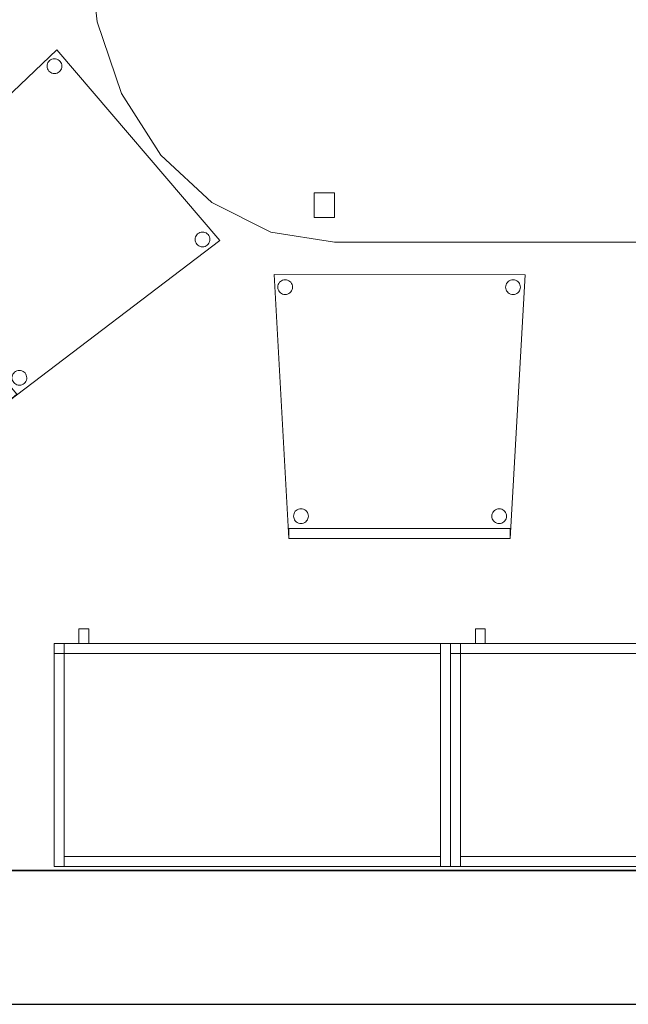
# Model space of a CAD drawing. Header units: metres. Extents: x 397.7 to 427.5, y 12.7 to 28.4.
# Tile 18 of 144: x 407.5 to 408.8, y 12.8 to 14.8. Entities that reach past the tile are written whole.
import ezdxf

# ---------------------------------------------------------------- set-up
doc = ezdxf.new("R2010")
doc.units = ezdxf.units.M
doc.layers.add('01_SUELOS', color=7, linetype='Continuous', lineweight=25, true_color=0x007f00)
for name, color, linetype, lineweight in [('02_MOBILIARIO', 7, 'Continuous', 18), ('A-DETL-____-MBND', 7, 'Continuous', 18), ('A-WALL-____-MCUT', 7, 'Continuous', 25), ('A-WALL-____-OTLN', 7, 'Continuous', 25), ('Mobiliario', 7, 'Continuous', 18)]:
    doc.layers.add(name, color=color, linetype=linetype, lineweight=lineweight)

# ---------------------------------------------------------------- blocks, each defined once
blk = doc.blocks.new('Family - Taula 200X120_P3-156305-06_TEL_P3')
at = {"layer": 'A-DETL-____-MBND', "color": 253, "true_color": 0xaaaaaa}
for p, q in [((0.368, 1.1795), (0.4965, 1.1999)), ((0.4965, 1.1999), (0.368, 1.1795)), ((0.4965, 1.1999), (1.4896, 1.1999)), ((1.4896, 1.1999), (0.4965, 1.1999)), ((1.4896, 1.1999), (1.6181, 1.1795)), ((1.6181, 1.1795), (1.4896, 1.1999)), ((0.2483, 1.1195), (0.368, 1.1795)), ((0.368, 1.1795), (0.2483, 1.1195)), ((1.6181, 1.1795), (1.7378, 1.1195)), ((1.7378, 1.1195), (1.6181, 1.1795)), ((0.4551, 1.0978), (0.4551, 1.1478)), ((0.4551, 1.1478), (0.4965, 1.1478)), ((0.4965, 1.1478), (0.4551, 1.1478)), ((0.4551, 1.1478), (0.4551, 1.0978)), ((0.4965, 1.1478), (0.4965, 1.0978)), ((0.4965, 1.0978), (0.4965, 1.1478)), ((1.4813, 1.0978), (1.4813, 1.1478)), ((1.4813, 1.1478), (1.5227, 1.1478)), ((1.5227, 1.1478), (1.4813, 1.1478)), ((1.4813, 1.1478), (1.4813, 1.0978)), ((1.5227, 1.1478), (1.5227, 1.0978)), ((1.5227, 1.0978), (1.5227, 1.1478)), ((0.1454, 1.0242), (0.2483, 1.1195)), ((0.2483, 1.1195), (0.1454, 1.0242)), ((1.7378, 1.1195), (1.8407, 1.0242)), ((1.8407, 1.0242), (1.7378, 1.1195)), ((0.4965, 1.0978), (0.4551, 1.0978)), ((0.4551, 1.0978), (0.4965, 1.0978)), ((1.5227, 1.0978), (1.4813, 1.0978)), ((1.4813, 1.0978), (1.5227, 1.0978)), ((0.0665, 0.8999), (0.1454, 1.0242)), ((0.1454, 1.0242), (0.0665, 0.8999)), ((1.8407, 1.0242), (1.9196, 0.8999)), ((1.9196, 0.8999), (1.8407, 1.0242)), ((0.0169, 0.7552), (0.0665, 0.8999)), ((0.0665, 0.8999), (0.0169, 0.7552)), ((1.9196, 0.8999), (1.9692, 0.7552)), ((1.9692, 0.7552), (1.9196, 0.8999)), ((0, 0.5999), (0.0169, 0.7552)), ((0.0169, 0.7552), (0, 0.5999)), ((1.9692, 0.7552), (1.9861, 0.5999)), ((1.9861, 0.5999), (1.9692, 0.7552)), ((0.0169, 0.4447), (0, 0.5999)), ((0, 0.5999), (0.0169, 0.4447)), ((1.9861, 0.5999), (1.9692, 0.4447)), ((1.9692, 0.4447), (1.9861, 0.5999)), ((0.0665, 0.3), (0.0169, 0.4447)), ((0.0169, 0.4447), (0.0665, 0.3)), ((1.9692, 0.4447), (1.9196, 0.3)), ((1.9196, 0.3), (1.9692, 0.4447)), ((0.1454, 0.1757), (0.0665, 0.3)), ((0.0665, 0.3), (0.1454, 0.1757)), ((1.9196, 0.3), (1.8407, 0.1757)), ((1.8407, 0.1757), (1.9196, 0.3)), ((0.2483, 0.0804), (0.1454, 0.1757)), ((0.1454, 0.1757), (0.2483, 0.0804)), ((1.8407, 0.1757), (1.7378, 0.0804)), ((1.7378, 0.0804), (1.8407, 0.1757)), ((0.4551, 0.05), (0.4551, 0.1)), ((0.4551, 0.1), (0.4965, 0.1)), ((0.4965, 0.1), (0.4551, 0.1)), ((0.4551, 0.1), (0.4551, 0.05)), ((0.4965, 0.1), (0.4965, 0.05)), ((0.4965, 0.05), (0.4965, 0.1)), ((1.4813, 0.05), (1.4813, 0.1)), ((1.4813, 0.1), (1.5227, 0.1)), ((1.5227, 0.1), (1.4813, 0.1)), ((1.4813, 0.1), (1.4813, 0.05)), ((1.5227, 0.1), (1.5227, 0.05)), ((1.5227, 0.05), (1.5227, 0.1)), ((0.368, 0.0204), (0.2483, 0.0804)), ((0.2483, 0.0804), (0.368, 0.0204)), ((1.7378, 0.0804), (1.6181, 0.0204)), ((1.6181, 0.0204), (1.7378, 0.0804)), ((0.4965, 0.05), (0.4551, 0.05)), ((0.4551, 0.05), (0.4965, 0.05)), ((1.5227, 0.05), (1.4813, 0.05)), ((1.4813, 0.05), (1.5227, 0.05)), ((0.4965, 0), (0.368, 0.0204)), ((0.368, 0.0204), (0.4965, 0)), ((1.6181, 0.0204), (1.4896, 0)), ((1.4896, 0), (1.6181, 0.0204)), ((1.4896, 0), (0.4965, 0)), ((0.4965, 0), (1.4896, 0))]:
    blk.add_line(p, q, dxfattribs=at)
blk = doc.blocks.new('Family - Armai 80x45_P3-156347-06_TEL_P3')
at = {"layer": '02_MOBILIARIO', "color": 253, "true_color": 0xaaaaaa}
for p, q in [((0.05, 0.45), (0.05, 0.48)), ((0.05, 0.48), (0.07, 0.48)), ((0.05, 0.45), (0.05, 0.48)), ((0.07, 0.48), (0.05, 0.48)), ((0.07, 0.48), (0.07, 0.45)), ((0.07, 0.45), (0.07, 0.48)), ((0, 0.45), (0.8, 0.45)), ((0.8, 0.45), (0, 0.45)), ((0, 0), (0, 0.45)), ((0, 0.45), (0, 0)), ((0, 0.45), (0, 0.43)), ((0, 0.45), (0.02, 0.45)), ((0, 0.43), (0, 0.45)), ((0, 0.45), (0.78, 0.45)), ((0.02, 0.45), (0, 0.45)), ((0, 0), (0, 0.45)), ((0.02, 0.45), (0.02, 0.43)), ((0.02, 0.45), (0.02, 0)), ((0.07, 0.45), (0.05, 0.45)), ((0.05, 0.45), (0.07, 0.45)), ((0.78, 0.43), (0.78, 0.45)), ((0.8, 0.45), (0.78, 0.45)), ((0.78, 0), (0.78, 0.45)), ((0.8, 0.45), (0.8, 0)), ((0.8, 0), (0.8, 0.45)), ((0.8, 0.45), (0.8, 0)), ((0.02, 0.43), (0, 0.43)), ((0.78, 0.43), (0, 0.43)), ((0.02, 0), (0.02, 0.02)), ((0.02, 0.02), (0.78, 0.02)), ((0.78, 0), (0.78, 0.02)), ((0.8, 0), (0, 0)), ((0, 0), (0.8, 0)), ((0.02, 0), (0, 0)), ((0.78, 0), (0.02, 0)), ((0.8, 0), (0.78, 0))]:
    blk.add_line(p, q, dxfattribs=at)
at = {"layer": 'Mobiliario', "color": 253, "true_color": 0xaaaaaa}
for p, q in [((0, 0.45), (0, 0.43)), ((0.02, 0.45), (0, 0.45)), ((0.78, 0.45), (0, 0.45)), ((0, 0.45), (0, 0.43)), ((0.02, 0.45), (0, 0.45)), ((0, 0.45), (0, 0)), ((0.02, 0.43), (0.02, 0.45)), ((0.02, 0), (0.02, 0.45)), ((0.78, 0.43), (0.78, 0.45)), ((0.8, 0.45), (0.78, 0.45)), ((0.78, 0.45), (0.78, 0)), ((0.8, 0), (0.8, 0.45)), ((0, 0.43), (0.02, 0.43)), ((0, 0.43), (0.78, 0.43)), ((0.78, 0.02), (0.02, 0.02)), ((0.02, 0.02), (0.02, 0)), ((0.78, 0), (0.78, 0.02)), ((0, 0), (0.02, 0)), ((0.02, 0), (0.78, 0)), ((0.78, 0), (0.8, 0))]:
    blk.add_line(p, q, dxfattribs=at)
blk = doc.blocks.new('Family - Paviment P3-156431-06_TEL_P3')
at = {"layer": '01_SUELOS', "color": 9, "true_color": 0xaad4aa}
for p, q in [((0, 0), (25.4182, 0)), ((25.4182, 0), (0, 0))]:
    blk.add_line(p, q, dxfattribs=at)
blk = doc.blocks.new('Family - Cadira confident_P3-156542-06_TEL_P3')
at = {"layer": 'A-DETL-____-MBND', "color": 253, "true_color": 0xaaaaaa}
for p, q in [((0.0297, 0.0003), (0, 0.5329)), ((0, 0.5329), (0.5065, 0.5326)), ((0.5065, 0.5326), (0, 0.5329)), ((0, 0.5329), (0.0297, 0.0003)), ((0.0093, 0.5152), (0.0108, 0.5174)), ((0.0108, 0.5174), (0.0093, 0.5152)), ((0.0108, 0.5174), (0.0127, 0.5192)), ((0.0127, 0.5192), (0.0108, 0.5174)), ((0.0127, 0.5192), (0.0148, 0.5207)), ((0.0148, 0.5207), (0.0127, 0.5192)), ((0.0148, 0.5207), (0.0172, 0.5218)), ((0.0172, 0.5218), (0.0148, 0.5207)), ((0.0172, 0.5218), (0.0197, 0.5225)), ((0.0197, 0.5225), (0.0172, 0.5218)), ((0.0197, 0.5225), (0.0223, 0.5227)), ((0.0223, 0.5227), (0.0197, 0.5225)), ((0.0223, 0.5227), (0.0249, 0.5225)), ((0.0249, 0.5225), (0.0223, 0.5227)), ((0.0249, 0.5225), (0.0274, 0.5218)), ((0.0274, 0.5218), (0.0249, 0.5225)), ((0.0274, 0.5218), (0.0297, 0.5207)), ((0.0297, 0.5207), (0.0274, 0.5218)), ((0.0297, 0.5207), (0.0319, 0.5192)), ((0.0319, 0.5192), (0.0297, 0.5207)), ((0.0319, 0.5192), (0.0337, 0.5174)), ((0.0337, 0.5174), (0.0319, 0.5192)), ((0.0337, 0.5174), (0.0352, 0.5152)), ((0.0352, 0.5152), (0.0337, 0.5174)), ((0.4693, 0.515), (0.4708, 0.5171)), ((0.4708, 0.5171), (0.4693, 0.515)), ((0.4708, 0.5171), (0.4727, 0.519)), ((0.4727, 0.519), (0.4708, 0.5171)), ((0.4727, 0.519), (0.4748, 0.5204)), ((0.4748, 0.5204), (0.4727, 0.519)), ((0.4748, 0.5204), (0.4772, 0.5215)), ((0.4772, 0.5215), (0.4748, 0.5204)), ((0.5065, 0.5326), (0.4762, 0)), ((0.4762, 0), (0.5065, 0.5326)), ((0.4772, 0.5215), (0.4797, 0.5222)), ((0.4797, 0.5222), (0.4772, 0.5215)), ((0.4797, 0.5222), (0.4823, 0.5224)), ((0.4823, 0.5224), (0.4797, 0.5222)), ((0.4823, 0.5224), (0.4849, 0.5222)), ((0.4849, 0.5222), (0.4823, 0.5224)), ((0.4849, 0.5222), (0.4874, 0.5215)), ((0.4874, 0.5215), (0.4849, 0.5222)), ((0.4874, 0.5215), (0.4897, 0.5204)), ((0.4897, 0.5204), (0.4874, 0.5215)), ((0.4897, 0.5204), (0.4919, 0.519)), ((0.4919, 0.519), (0.4897, 0.5204)), ((0.4919, 0.519), (0.4937, 0.5171)), ((0.4937, 0.5171), (0.4919, 0.519)), ((0.4937, 0.5171), (0.4952, 0.515)), ((0.4952, 0.515), (0.4937, 0.5171)), ((0.0073, 0.5078), (0.0076, 0.5104)), ((0.0076, 0.5104), (0.0073, 0.5078)), ((0.0076, 0.5052), (0.0073, 0.5078)), ((0.0073, 0.5078), (0.0076, 0.5052)), ((0.0076, 0.5104), (0.0082, 0.5129)), ((0.0082, 0.5129), (0.0076, 0.5104)), ((0.0082, 0.5027), (0.0076, 0.5052)), ((0.0076, 0.5052), (0.0082, 0.5027)), ((0.0082, 0.5129), (0.0093, 0.5152)), ((0.0093, 0.5152), (0.0082, 0.5129)), ((0.0093, 0.5003), (0.0082, 0.5027)), ((0.0082, 0.5027), (0.0093, 0.5003)), ((0.0108, 0.4982), (0.0093, 0.5003)), ((0.0093, 0.5003), (0.0108, 0.4982)), ((0.0127, 0.4963), (0.0108, 0.4982)), ((0.0108, 0.4982), (0.0127, 0.4963)), ((0.0337, 0.4982), (0.0319, 0.4963)), ((0.0319, 0.4963), (0.0337, 0.4982)), ((0.0352, 0.5003), (0.0337, 0.4982)), ((0.0337, 0.4982), (0.0352, 0.5003)), ((0.0352, 0.5152), (0.0363, 0.5129)), ((0.0363, 0.5129), (0.0352, 0.5152)), ((0.0363, 0.5027), (0.0352, 0.5003)), ((0.0352, 0.5003), (0.0363, 0.5027)), ((0.0363, 0.5129), (0.037, 0.5104)), ((0.037, 0.5104), (0.0363, 0.5129)), ((0.037, 0.5052), (0.0363, 0.5027)), ((0.0363, 0.5027), (0.037, 0.5052)), ((0.037, 0.5104), (0.0372, 0.5078)), ((0.0372, 0.5078), (0.037, 0.5104)), ((0.0372, 0.5078), (0.037, 0.5052)), ((0.037, 0.5052), (0.0372, 0.5078)), ((0.4673, 0.5075), (0.4676, 0.5101)), ((0.4676, 0.5101), (0.4673, 0.5075)), ((0.4676, 0.5049), (0.4673, 0.5075)), ((0.4673, 0.5075), (0.4676, 0.5049)), ((0.4676, 0.5101), (0.4682, 0.5126)), ((0.4682, 0.5126), (0.4676, 0.5101)), ((0.4682, 0.5024), (0.4676, 0.5049)), ((0.4676, 0.5049), (0.4682, 0.5024)), ((0.4682, 0.5126), (0.4693, 0.515)), ((0.4693, 0.515), (0.4682, 0.5126)), ((0.4693, 0.5), (0.4682, 0.5024)), ((0.4682, 0.5024), (0.4693, 0.5)), ((0.4708, 0.4979), (0.4693, 0.5)), ((0.4693, 0.5), (0.4708, 0.4979)), ((0.4727, 0.4961), (0.4708, 0.4979)), ((0.4708, 0.4979), (0.4727, 0.4961)), ((0.4937, 0.4979), (0.4919, 0.4961)), ((0.4919, 0.4961), (0.4937, 0.4979)), ((0.4952, 0.5), (0.4937, 0.4979)), ((0.4937, 0.4979), (0.4952, 0.5)), ((0.4952, 0.515), (0.4963, 0.5126)), ((0.4963, 0.5126), (0.4952, 0.515)), ((0.4963, 0.5024), (0.4952, 0.5)), ((0.4952, 0.5), (0.4963, 0.5024)), ((0.4963, 0.5126), (0.497, 0.5101)), ((0.497, 0.5101), (0.4963, 0.5126)), ((0.497, 0.5049), (0.4963, 0.5024)), ((0.4963, 0.5024), (0.497, 0.5049)), ((0.497, 0.5101), (0.4972, 0.5075)), ((0.4972, 0.5075), (0.497, 0.5101)), ((0.4972, 0.5075), (0.497, 0.5049)), ((0.497, 0.5049), (0.4972, 0.5075)), ((0.0148, 0.4948), (0.0127, 0.4963)), ((0.0127, 0.4963), (0.0148, 0.4948)), ((0.0172, 0.4937), (0.0148, 0.4948)), ((0.0148, 0.4948), (0.0172, 0.4937)), ((0.0197, 0.4931), (0.0172, 0.4937)), ((0.0172, 0.4937), (0.0197, 0.4931)), ((0.0223, 0.4928), (0.0197, 0.4931)), ((0.0197, 0.4931), (0.0223, 0.4928)), ((0.0249, 0.4931), (0.0223, 0.4928)), ((0.0223, 0.4928), (0.0249, 0.4931)), ((0.0274, 0.4937), (0.0249, 0.4931)), ((0.0249, 0.4931), (0.0274, 0.4937)), ((0.0297, 0.4948), (0.0274, 0.4937)), ((0.0274, 0.4937), (0.0297, 0.4948)), ((0.0319, 0.4963), (0.0297, 0.4948)), ((0.0297, 0.4948), (0.0319, 0.4963)), ((0.4748, 0.4946), (0.4727, 0.4961)), ((0.4727, 0.4961), (0.4748, 0.4946)), ((0.4772, 0.4935), (0.4748, 0.4946)), ((0.4748, 0.4946), (0.4772, 0.4935)), ((0.4797, 0.4928), (0.4772, 0.4935)), ((0.4772, 0.4935), (0.4797, 0.4928)), ((0.4823, 0.4926), (0.4797, 0.4928)), ((0.4797, 0.4928), (0.4823, 0.4926)), ((0.4849, 0.4928), (0.4823, 0.4926)), ((0.4823, 0.4926), (0.4849, 0.4928)), ((0.4874, 0.4935), (0.4849, 0.4928)), ((0.4849, 0.4928), (0.4874, 0.4935)), ((0.4897, 0.4946), (0.4874, 0.4935)), ((0.4874, 0.4935), (0.4897, 0.4946)), ((0.4919, 0.4961), (0.4897, 0.4946)), ((0.4897, 0.4946), (0.4919, 0.4961)), ((0.0493, 0.0594), (0.0518, 0.0601)), ((0.0518, 0.0601), (0.0493, 0.0594)), ((0.0518, 0.0601), (0.0544, 0.0603)), ((0.0544, 0.0603), (0.0518, 0.0601)), ((0.0544, 0.0603), (0.057, 0.0601)), ((0.057, 0.0601), (0.0544, 0.0603)), ((0.057, 0.0601), (0.0595, 0.0594)), ((0.0595, 0.0594), (0.057, 0.0601)), ((0.4493, 0.0592), (0.4518, 0.0598)), ((0.4518, 0.0598), (0.4493, 0.0592)), ((0.4518, 0.0598), (0.4544, 0.0601)), ((0.4544, 0.0601), (0.4518, 0.0598)), ((0.4544, 0.0601), (0.457, 0.0598)), ((0.457, 0.0598), (0.4544, 0.0601)), ((0.457, 0.0598), (0.4595, 0.0592)), ((0.4595, 0.0592), (0.457, 0.0598)), ((0.0394, 0.0454), (0.0397, 0.0479)), ((0.0397, 0.0479), (0.0394, 0.0454)), ((0.0397, 0.0428), (0.0394, 0.0454)), ((0.0394, 0.0454), (0.0397, 0.0428)), ((0.0397, 0.0479), (0.0403, 0.0505)), ((0.0403, 0.0505), (0.0397, 0.0479)), ((0.0403, 0.0402), (0.0397, 0.0428)), ((0.0397, 0.0428), (0.0403, 0.0402)), ((0.0403, 0.0505), (0.0414, 0.0528)), ((0.0414, 0.0528), (0.0403, 0.0505)), ((0.0414, 0.0379), (0.0403, 0.0402)), ((0.0403, 0.0402), (0.0414, 0.0379)), ((0.0414, 0.0528), (0.0429, 0.055)), ((0.0429, 0.055), (0.0414, 0.0528)), ((0.0429, 0.055), (0.0448, 0.0568)), ((0.0448, 0.0568), (0.0429, 0.055)), ((0.0448, 0.0568), (0.0469, 0.0583)), ((0.0469, 0.0583), (0.0448, 0.0568)), ((0.0469, 0.0583), (0.0493, 0.0594)), ((0.0493, 0.0594), (0.0469, 0.0583)), ((0.0595, 0.0594), (0.0618, 0.0583)), ((0.0618, 0.0583), (0.0595, 0.0594)), ((0.0618, 0.0583), (0.064, 0.0568)), ((0.064, 0.0568), (0.0618, 0.0583)), ((0.064, 0.0568), (0.0658, 0.055)), ((0.0658, 0.055), (0.064, 0.0568)), ((0.0658, 0.055), (0.0673, 0.0528)), ((0.0673, 0.0528), (0.0658, 0.055)), ((0.0673, 0.0528), (0.0684, 0.0505)), ((0.0684, 0.0505), (0.0673, 0.0528)), ((0.0684, 0.0402), (0.0673, 0.0379)), ((0.0673, 0.0379), (0.0684, 0.0402)), ((0.0684, 0.0505), (0.0691, 0.0479)), ((0.0691, 0.0479), (0.0684, 0.0505)), ((0.0691, 0.0428), (0.0684, 0.0402)), ((0.0684, 0.0402), (0.0691, 0.0428)), ((0.0691, 0.0479), (0.0693, 0.0454)), ((0.0693, 0.0454), (0.0691, 0.0479)), ((0.0693, 0.0454), (0.0691, 0.0428)), ((0.0691, 0.0428), (0.0693, 0.0454)), ((0.4394, 0.0451), (0.4397, 0.0477)), ((0.4397, 0.0477), (0.4394, 0.0451)), ((0.4397, 0.0425), (0.4394, 0.0451)), ((0.4394, 0.0451), (0.4397, 0.0425)), ((0.4397, 0.0477), (0.4403, 0.0502)), ((0.4403, 0.0502), (0.4397, 0.0477)), ((0.4403, 0.04), (0.4397, 0.0425)), ((0.4397, 0.0425), (0.4403, 0.04)), ((0.4403, 0.0502), (0.4414, 0.0526)), ((0.4414, 0.0526), (0.4403, 0.0502)), ((0.4414, 0.0376), (0.4403, 0.04)), ((0.4403, 0.04), (0.4414, 0.0376)), ((0.4414, 0.0526), (0.4429, 0.0547)), ((0.4429, 0.0547), (0.4414, 0.0526)), ((0.4429, 0.0547), (0.4448, 0.0566)), ((0.4448, 0.0566), (0.4429, 0.0547)), ((0.4448, 0.0566), (0.4469, 0.0581)), ((0.4469, 0.0581), (0.4448, 0.0566)), ((0.4469, 0.0581), (0.4493, 0.0592)), ((0.4493, 0.0592), (0.4469, 0.0581)), ((0.4595, 0.0592), (0.4618, 0.0581)), ((0.4618, 0.0581), (0.4595, 0.0592)), ((0.4618, 0.0581), (0.464, 0.0566)), ((0.464, 0.0566), (0.4618, 0.0581)), ((0.464, 0.0566), (0.4658, 0.0547)), ((0.4658, 0.0547), (0.464, 0.0566)), ((0.4658, 0.0547), (0.4673, 0.0526)), ((0.4673, 0.0526), (0.4658, 0.0547)), ((0.4673, 0.0526), (0.4684, 0.0502)), ((0.4684, 0.0502), (0.4673, 0.0526)), ((0.4684, 0.04), (0.4673, 0.0376)), ((0.4673, 0.0376), (0.4684, 0.04)), ((0.4684, 0.0502), (0.4691, 0.0477)), ((0.4691, 0.0477), (0.4684, 0.0502)), ((0.4691, 0.0425), (0.4684, 0.04)), ((0.4684, 0.04), (0.4691, 0.0425)), ((0.4691, 0.0477), (0.4693, 0.0451)), ((0.4693, 0.0451), (0.4691, 0.0477)), ((0.4693, 0.0451), (0.4691, 0.0425)), ((0.4691, 0.0425), (0.4693, 0.0451)), ((0.0297, 0.0003), (0.0297, 0.0203)), ((0.0297, 0.0203), (0.4762, 0.02)), ((0.4762, 0.02), (0.0297, 0.0203)), ((0.0297, 0.0203), (0.0297, 0.0003)), ((0.0429, 0.0357), (0.0414, 0.0379)), ((0.0414, 0.0379), (0.0429, 0.0357)), ((0.0448, 0.0339), (0.0429, 0.0357)), ((0.0429, 0.0357), (0.0448, 0.0339)), ((0.0469, 0.0324), (0.0448, 0.0339)), ((0.0448, 0.0339), (0.0469, 0.0324)), ((0.0493, 0.0313), (0.0469, 0.0324)), ((0.0469, 0.0324), (0.0493, 0.0313)), ((0.0518, 0.0306), (0.0493, 0.0313)), ((0.0493, 0.0313), (0.0518, 0.0306)), ((0.0544, 0.0304), (0.0518, 0.0306)), ((0.0518, 0.0306), (0.0544, 0.0304)), ((0.057, 0.0306), (0.0544, 0.0304)), ((0.0544, 0.0304), (0.057, 0.0306)), ((0.0595, 0.0313), (0.057, 0.0306)), ((0.057, 0.0306), (0.0595, 0.0313)), ((0.0618, 0.0324), (0.0595, 0.0313)), ((0.0595, 0.0313), (0.0618, 0.0324)), ((0.064, 0.0339), (0.0618, 0.0324)), ((0.0618, 0.0324), (0.064, 0.0339)), ((0.0658, 0.0357), (0.064, 0.0339)), ((0.064, 0.0339), (0.0658, 0.0357)), ((0.0673, 0.0379), (0.0658, 0.0357)), ((0.0658, 0.0357), (0.0673, 0.0379)), ((0.4429, 0.0355), (0.4414, 0.0376)), ((0.4414, 0.0376), (0.4429, 0.0355)), ((0.4448, 0.0337), (0.4429, 0.0355)), ((0.4429, 0.0355), (0.4448, 0.0337)), ((0.4469, 0.0322), (0.4448, 0.0337)), ((0.4448, 0.0337), (0.4469, 0.0322)), ((0.4493, 0.0311), (0.4469, 0.0322)), ((0.4469, 0.0322), (0.4493, 0.0311)), ((0.4518, 0.0304), (0.4493, 0.0311)), ((0.4493, 0.0311), (0.4518, 0.0304)), ((0.4544, 0.0302), (0.4518, 0.0304)), ((0.4518, 0.0304), (0.4544, 0.0302)), ((0.457, 0.0304), (0.4544, 0.0302)), ((0.4544, 0.0302), (0.457, 0.0304)), ((0.4595, 0.0311), (0.457, 0.0304)), ((0.457, 0.0304), (0.4595, 0.0311)), ((0.4618, 0.0322), (0.4595, 0.0311)), ((0.4595, 0.0311), (0.4618, 0.0322)), ((0.464, 0.0337), (0.4618, 0.0322)), ((0.4618, 0.0322), (0.464, 0.0337)), ((0.4658, 0.0355), (0.464, 0.0337)), ((0.464, 0.0337), (0.4658, 0.0355)), ((0.4673, 0.0376), (0.4658, 0.0355)), ((0.4658, 0.0355), (0.4673, 0.0376)), ((0.4762, 0.02), (0.4762, 0)), ((0.4762, 0), (0.4762, 0.02)), ((0.4762, 0), (0.0297, 0.0003)), ((0.0297, 0.0003), (0.4762, 0)), ((0.4762, 0), (0.0297, 0.0003)), ((0.0297, 0.0003), (0.4762, 0))]:
    blk.add_line(p, q, dxfattribs=at)
blk = doc.blocks.new('Family - Mur P3-156572-06_TEL_P3')
at = {"layer": 'A-WALL-____-MCUT', "color": 253, "true_color": 0xaaaaaa}
for p, q in [((25.4717, 0.27), (0.0535, 0.27)), ((0, 0), (25.4157, 0))]:
    blk.add_line(p, q, dxfattribs=at)
at = {"layer": 'A-WALL-____-OTLN', "color": 253, "true_color": 0xaaaaaa}
for p, q in [((25.4717, 0.27), (0.0535, 0.27)), ((0, 0), (25.4157, 0))]:
    blk.add_line(p, q, dxfattribs=at)
at = {"layer": 'A-WALL-____-OTLN', "color": 253, "lineweight": 18, "true_color": 0xaaaaaa}
blk.add_line((0, 0), (25.4157, 0), dxfattribs=at)
blk = doc.blocks.new('Family - Cadira confident_P3-156726-06_TEL_P3')
at = {"layer": 'A-DETL-____-MBND', "color": 253, "true_color": 0xaaaaaa}
for p, q in [((0, 0.3395), (0.3854, 0.7083)), ((0.3854, 0.7083), (0, 0.3395)), ((0.3854, 0.7083), (0.7145, 0.3232)), ((0.7145, 0.3232), (0.3854, 0.7083)), ((0.3659, 0.6749), (0.3661, 0.6775)), ((0.3661, 0.6775), (0.3659, 0.6749)), ((0.3661, 0.6775), (0.3667, 0.68)), ((0.3667, 0.68), (0.3661, 0.6775)), ((0.3667, 0.68), (0.3678, 0.6824)), ((0.3678, 0.6824), (0.3667, 0.68)), ((0.3678, 0.6824), (0.3693, 0.6845)), ((0.3693, 0.6845), (0.3678, 0.6824)), ((0.3693, 0.6845), (0.3711, 0.6864)), ((0.3711, 0.6864), (0.3693, 0.6845)), ((0.3711, 0.6864), (0.3732, 0.6879)), ((0.3732, 0.6879), (0.3711, 0.6864)), ((0.3732, 0.6879), (0.3756, 0.689)), ((0.3756, 0.689), (0.3732, 0.6879)), ((0.3756, 0.689), (0.3781, 0.6897)), ((0.3781, 0.6897), (0.3756, 0.689)), ((0.3781, 0.6897), (0.3807, 0.69)), ((0.3807, 0.69), (0.3781, 0.6897)), ((0.3807, 0.69), (0.3833, 0.6898)), ((0.3833, 0.6898), (0.3807, 0.69)), ((0.3833, 0.6898), (0.3858, 0.6891)), ((0.3858, 0.6891), (0.3833, 0.6898)), ((0.3858, 0.6891), (0.3882, 0.688)), ((0.3882, 0.688), (0.3858, 0.6891)), ((0.3882, 0.688), (0.3903, 0.6866)), ((0.3903, 0.6866), (0.3882, 0.688)), ((0.3903, 0.6866), (0.3922, 0.6847)), ((0.3922, 0.6847), (0.3903, 0.6866)), ((0.3922, 0.6847), (0.3937, 0.6826)), ((0.3937, 0.6826), (0.3922, 0.6847)), ((0.3937, 0.6826), (0.3948, 0.6803)), ((0.3948, 0.6803), (0.3937, 0.6826)), ((0.3948, 0.6803), (0.3955, 0.6778)), ((0.3955, 0.6778), (0.3948, 0.6803)), ((0.3955, 0.6778), (0.3958, 0.6752)), ((0.3958, 0.6752), (0.3955, 0.6778)), ((0.3661, 0.6723), (0.3659, 0.6749)), ((0.3659, 0.6749), (0.3661, 0.6723)), ((0.3668, 0.6698), (0.3661, 0.6723)), ((0.3661, 0.6723), (0.3668, 0.6698)), ((0.368, 0.6674), (0.3668, 0.6698)), ((0.3668, 0.6698), (0.368, 0.6674)), ((0.3695, 0.6653), (0.368, 0.6674)), ((0.368, 0.6674), (0.3695, 0.6653)), ((0.3713, 0.6635), (0.3695, 0.6653)), ((0.3695, 0.6653), (0.3713, 0.6635)), ((0.3735, 0.662), (0.3713, 0.6635)), ((0.3713, 0.6635), (0.3735, 0.662)), ((0.3759, 0.6609), (0.3735, 0.662)), ((0.3735, 0.662), (0.3759, 0.6609)), ((0.3784, 0.6603), (0.3759, 0.6609)), ((0.3759, 0.6609), (0.3784, 0.6603)), ((0.381, 0.6601), (0.3784, 0.6603)), ((0.3784, 0.6603), (0.381, 0.6601)), ((0.3836, 0.6603), (0.381, 0.6601)), ((0.381, 0.6601), (0.3836, 0.6603)), ((0.3861, 0.661), (0.3836, 0.6603)), ((0.3836, 0.6603), (0.3861, 0.661)), ((0.3884, 0.6622), (0.3861, 0.661)), ((0.3861, 0.661), (0.3884, 0.6622)), ((0.3905, 0.6637), (0.3884, 0.6622)), ((0.3884, 0.6622), (0.3905, 0.6637)), ((0.3924, 0.6655), (0.3905, 0.6637)), ((0.3905, 0.6637), (0.3924, 0.6655)), ((0.3938, 0.6677), (0.3924, 0.6655)), ((0.3924, 0.6655), (0.3938, 0.6677)), ((0.3949, 0.67), (0.3938, 0.6677)), ((0.3938, 0.6677), (0.3949, 0.67)), ((0.3956, 0.6726), (0.3949, 0.67)), ((0.3949, 0.67), (0.3956, 0.6726)), ((0.3958, 0.6752), (0.3956, 0.6726)), ((0.3956, 0.6726), (0.3958, 0.6752)), ((0.0373, 0.3574), (0.0388, 0.3595)), ((0.0388, 0.3595), (0.0373, 0.3574)), ((0.0388, 0.3595), (0.0406, 0.3614)), ((0.0406, 0.3614), (0.0388, 0.3595)), ((0.0406, 0.3614), (0.0427, 0.3629)), ((0.0427, 0.3629), (0.0406, 0.3614)), ((0.0427, 0.3629), (0.0451, 0.364)), ((0.0451, 0.364), (0.0427, 0.3629)), ((0.0451, 0.364), (0.0476, 0.3647)), ((0.0476, 0.3647), (0.0451, 0.364)), ((0.0476, 0.3647), (0.0502, 0.365)), ((0.0502, 0.365), (0.0476, 0.3647)), ((0.0502, 0.365), (0.0528, 0.3648)), ((0.0528, 0.3648), (0.0502, 0.365)), ((0.0528, 0.3648), (0.0553, 0.3641)), ((0.0553, 0.3641), (0.0528, 0.3648)), ((0.0553, 0.3641), (0.0576, 0.363)), ((0.0576, 0.363), (0.0553, 0.3641)), ((0.0576, 0.363), (0.0598, 0.3616)), ((0.0598, 0.3616), (0.0576, 0.363)), ((0.0598, 0.3616), (0.0617, 0.3597)), ((0.0617, 0.3597), (0.0598, 0.3616)), ((0.0617, 0.3597), (0.0632, 0.3576)), ((0.0632, 0.3576), (0.0617, 0.3597)), ((0, 0.3395), (0.0152, 0.3525)), ((0.0152, 0.3525), (0, 0.3395)), ((0.2901, 0), (0, 0.3395)), ((0, 0.3395), (0.2901, 0)), ((0.2901, 0), (0, 0.3395)), ((0, 0.3395), (0.2901, 0)), ((0.0152, 0.3525), (0.3053, 0.013)), ((0.3053, 0.013), (0.0152, 0.3525)), ((0.0354, 0.3499), (0.0356, 0.3525)), ((0.0356, 0.3525), (0.0354, 0.3499)), ((0.0356, 0.3473), (0.0354, 0.3499)), ((0.0354, 0.3499), (0.0356, 0.3473)), ((0.0356, 0.3525), (0.0362, 0.355)), ((0.0362, 0.355), (0.0356, 0.3525)), ((0.0363, 0.3448), (0.0356, 0.3473)), ((0.0356, 0.3473), (0.0363, 0.3448)), ((0.0362, 0.355), (0.0373, 0.3574)), ((0.0373, 0.3574), (0.0362, 0.355)), ((0.0374, 0.3424), (0.0363, 0.3448)), ((0.0363, 0.3448), (0.0374, 0.3424)), ((0.039, 0.3403), (0.0374, 0.3424)), ((0.0374, 0.3424), (0.039, 0.3403)), ((0.0408, 0.3385), (0.039, 0.3403)), ((0.039, 0.3403), (0.0408, 0.3385)), ((0.043, 0.337), (0.0408, 0.3385)), ((0.0408, 0.3385), (0.043, 0.337)), ((0.06, 0.3387), (0.0579, 0.3372)), ((0.0579, 0.3372), (0.06, 0.3387)), ((0.0618, 0.3405), (0.06, 0.3387)), ((0.06, 0.3387), (0.0618, 0.3405)), ((0.0633, 0.3427), (0.0618, 0.3405)), ((0.0618, 0.3405), (0.0633, 0.3427)), ((0.0632, 0.3576), (0.0643, 0.3553)), ((0.0643, 0.3553), (0.0632, 0.3576)), ((0.0644, 0.3451), (0.0633, 0.3427)), ((0.0633, 0.3427), (0.0644, 0.3451)), ((0.0643, 0.3553), (0.065, 0.3528)), ((0.065, 0.3528), (0.0643, 0.3553)), ((0.065, 0.3476), (0.0644, 0.3451)), ((0.0644, 0.3451), (0.065, 0.3476)), ((0.065, 0.3528), (0.0652, 0.3502)), ((0.0652, 0.3502), (0.065, 0.3528)), ((0.0652, 0.3502), (0.065, 0.3476)), ((0.065, 0.3476), (0.0652, 0.3502)), ((0.6699, 0.3366), (0.6721, 0.3382)), ((0.6721, 0.3382), (0.6699, 0.3366)), ((0.6721, 0.3382), (0.6744, 0.3393)), ((0.6744, 0.3393), (0.6721, 0.3382)), ((0.6744, 0.3393), (0.6769, 0.34)), ((0.6769, 0.34), (0.6744, 0.3393)), ((0.6769, 0.34), (0.6795, 0.3402)), ((0.6795, 0.3402), (0.6769, 0.34)), ((0.6795, 0.3402), (0.6821, 0.34)), ((0.6821, 0.34), (0.6795, 0.3402)), ((0.6821, 0.34), (0.6846, 0.3394)), ((0.6846, 0.3394), (0.6821, 0.34)), ((0.6846, 0.3394), (0.687, 0.3383)), ((0.687, 0.3383), (0.6846, 0.3394)), ((0.687, 0.3383), (0.6891, 0.3368)), ((0.6891, 0.3368), (0.687, 0.3383)), ((0.0453, 0.3359), (0.043, 0.337)), ((0.043, 0.337), (0.0453, 0.3359)), ((0.0479, 0.3353), (0.0453, 0.3359)), ((0.0453, 0.3359), (0.0479, 0.3353)), ((0.0504, 0.3351), (0.0479, 0.3353)), ((0.0479, 0.3353), (0.0504, 0.3351)), ((0.053, 0.3353), (0.0504, 0.3351)), ((0.0504, 0.3351), (0.053, 0.3353)), ((0.0555, 0.336), (0.053, 0.3353)), ((0.053, 0.3353), (0.0555, 0.336)), ((0.0579, 0.3372), (0.0555, 0.336)), ((0.0555, 0.336), (0.0579, 0.3372)), ((0.7145, 0.3232), (0.2901, 0)), ((0.2901, 0), (0.7145, 0.3232)), ((0.6647, 0.3252), (0.6649, 0.3278)), ((0.6649, 0.3278), (0.6647, 0.3252)), ((0.665, 0.3226), (0.6647, 0.3252)), ((0.6647, 0.3252), (0.665, 0.3226)), ((0.6649, 0.3278), (0.6656, 0.3303)), ((0.6656, 0.3303), (0.6649, 0.3278)), ((0.6657, 0.3201), (0.665, 0.3226)), ((0.665, 0.3226), (0.6657, 0.3201)), ((0.6656, 0.3303), (0.6666, 0.3326)), ((0.6666, 0.3326), (0.6656, 0.3303)), ((0.6668, 0.3177), (0.6657, 0.3201)), ((0.6657, 0.3201), (0.6668, 0.3177)), ((0.6666, 0.3326), (0.6681, 0.3348)), ((0.6681, 0.3348), (0.6666, 0.3326)), ((0.6681, 0.3348), (0.6699, 0.3366)), ((0.6699, 0.3366), (0.6681, 0.3348)), ((0.6891, 0.3368), (0.691, 0.335)), ((0.691, 0.335), (0.6891, 0.3368)), ((0.691, 0.335), (0.6925, 0.3329)), ((0.6925, 0.3329), (0.691, 0.335)), ((0.6925, 0.3329), (0.6936, 0.3305)), ((0.6936, 0.3305), (0.6925, 0.3329)), ((0.6937, 0.3203), (0.6927, 0.318)), ((0.6927, 0.318), (0.6937, 0.3203)), ((0.6936, 0.3305), (0.6943, 0.328)), ((0.6943, 0.328), (0.6936, 0.3305)), ((0.6944, 0.3228), (0.6937, 0.3203)), ((0.6937, 0.3203), (0.6944, 0.3228)), ((0.6943, 0.328), (0.6946, 0.3254)), ((0.6946, 0.3254), (0.6943, 0.328)), ((0.6946, 0.3254), (0.6944, 0.3228)), ((0.6944, 0.3228), (0.6946, 0.3254)), ((0.6683, 0.3156), (0.6668, 0.3177)), ((0.6668, 0.3177), (0.6683, 0.3156)), ((0.6702, 0.3138), (0.6683, 0.3156)), ((0.6683, 0.3156), (0.6702, 0.3138)), ((0.6723, 0.3123), (0.6702, 0.3138)), ((0.6702, 0.3138), (0.6723, 0.3123)), ((0.6747, 0.3112), (0.6723, 0.3123)), ((0.6723, 0.3123), (0.6747, 0.3112)), ((0.6772, 0.3106), (0.6747, 0.3112)), ((0.6747, 0.3112), (0.6772, 0.3106)), ((0.6798, 0.3104), (0.6772, 0.3106)), ((0.6772, 0.3106), (0.6798, 0.3104)), ((0.6824, 0.3106), (0.6798, 0.3104)), ((0.6798, 0.3104), (0.6824, 0.3106)), ((0.6849, 0.3113), (0.6824, 0.3106)), ((0.6824, 0.3106), (0.6849, 0.3113)), ((0.6872, 0.3124), (0.6849, 0.3113)), ((0.6849, 0.3113), (0.6872, 0.3124)), ((0.6894, 0.3139), (0.6872, 0.3124)), ((0.6872, 0.3124), (0.6894, 0.3139)), ((0.6912, 0.3158), (0.6894, 0.3139)), ((0.6894, 0.3139), (0.6912, 0.3158)), ((0.6927, 0.318), (0.6912, 0.3158)), ((0.6912, 0.3158), (0.6927, 0.318)), ((0.3026, 0.0588), (0.3049, 0.0599)), ((0.3049, 0.0599), (0.3026, 0.0588)), ((0.3049, 0.0599), (0.3074, 0.0606)), ((0.3074, 0.0606), (0.3049, 0.0599)), ((0.3074, 0.0606), (0.31, 0.0609)), ((0.31, 0.0609), (0.3074, 0.0606)), ((0.31, 0.0609), (0.3126, 0.0607)), ((0.3126, 0.0607), (0.31, 0.0609)), ((0.3126, 0.0607), (0.3151, 0.06)), ((0.3151, 0.06), (0.3126, 0.0607)), ((0.3151, 0.06), (0.3175, 0.0589)), ((0.3175, 0.0589), (0.3151, 0.06)), ((0.2952, 0.0458), (0.2954, 0.0484)), ((0.2954, 0.0484), (0.2952, 0.0458)), ((0.2955, 0.0432), (0.2952, 0.0458)), ((0.2952, 0.0458), (0.2955, 0.0432)), ((0.2954, 0.0484), (0.2961, 0.0509)), ((0.2961, 0.0509), (0.2954, 0.0484)), ((0.2962, 0.0407), (0.2955, 0.0432)), ((0.2955, 0.0432), (0.2962, 0.0407)), ((0.2961, 0.0509), (0.2971, 0.0533)), ((0.2971, 0.0533), (0.2961, 0.0509)), ((0.2973, 0.0383), (0.2962, 0.0407)), ((0.2962, 0.0407), (0.2973, 0.0383)), ((0.2971, 0.0533), (0.2986, 0.0554)), ((0.2986, 0.0554), (0.2971, 0.0533)), ((0.2986, 0.0554), (0.3004, 0.0573)), ((0.3004, 0.0573), (0.2986, 0.0554)), ((0.3004, 0.0573), (0.3026, 0.0588)), ((0.3026, 0.0588), (0.3004, 0.0573)), ((0.3175, 0.0589), (0.3196, 0.0575)), ((0.3196, 0.0575), (0.3175, 0.0589)), ((0.3196, 0.0575), (0.3215, 0.0556)), ((0.3215, 0.0556), (0.3196, 0.0575)), ((0.3215, 0.0556), (0.323, 0.0535)), ((0.323, 0.0535), (0.3215, 0.0556)), ((0.323, 0.0535), (0.3241, 0.0512)), ((0.3241, 0.0512), (0.323, 0.0535)), ((0.3242, 0.0409), (0.3232, 0.0386)), ((0.3232, 0.0386), (0.3242, 0.0409)), ((0.3241, 0.0512), (0.3248, 0.0487)), ((0.3248, 0.0487), (0.3241, 0.0512)), ((0.3249, 0.0435), (0.3242, 0.0409)), ((0.3242, 0.0409), (0.3249, 0.0435)), ((0.3248, 0.0487), (0.3251, 0.0461)), ((0.3251, 0.0461), (0.3248, 0.0487)), ((0.3251, 0.0461), (0.3249, 0.0435)), ((0.3249, 0.0435), (0.3251, 0.0461)), ((0.2988, 0.0362), (0.2973, 0.0383)), ((0.2973, 0.0383), (0.2988, 0.0362)), ((0.3007, 0.0344), (0.2988, 0.0362)), ((0.2988, 0.0362), (0.3007, 0.0344)), ((0.3028, 0.0329), (0.3007, 0.0344)), ((0.3007, 0.0344), (0.3028, 0.0329)), ((0.3052, 0.0318), (0.3028, 0.0329)), ((0.3028, 0.0329), (0.3052, 0.0318)), ((0.3077, 0.0312), (0.3052, 0.0318)), ((0.3052, 0.0318), (0.3077, 0.0312)), ((0.3103, 0.031), (0.3077, 0.0312)), ((0.3077, 0.0312), (0.3103, 0.031)), ((0.3129, 0.0312), (0.3103, 0.031)), ((0.3103, 0.031), (0.3129, 0.0312)), ((0.3154, 0.0319), (0.3129, 0.0312)), ((0.3129, 0.0312), (0.3154, 0.0319)), ((0.3177, 0.0331), (0.3154, 0.0319)), ((0.3154, 0.0319), (0.3177, 0.0331)), ((0.3199, 0.0346), (0.3177, 0.0331)), ((0.3177, 0.0331), (0.3199, 0.0346)), ((0.3217, 0.0364), (0.3199, 0.0346)), ((0.3199, 0.0346), (0.3217, 0.0364)), ((0.3232, 0.0386), (0.3217, 0.0364)), ((0.3217, 0.0364), (0.3232, 0.0386)), ((0.3053, 0.013), (0.2901, 0)), ((0.2901, 0), (0.3053, 0.013))]:
    blk.add_line(p, q, dxfattribs=at)
blk = doc.blocks.new('Family - Armai 80x45_P3-156766-06_TEL_P3')
at = {"layer": '02_MOBILIARIO', "color": 253, "true_color": 0xaaaaaa}
for p, q in [((0.05, 0.45), (0.05, 0.48)), ((0.05, 0.48), (0.07, 0.48)), ((0.05, 0.45), (0.05, 0.48)), ((0.07, 0.48), (0.05, 0.48)), ((0.07, 0.48), (0.07, 0.45)), ((0.07, 0.45), (0.07, 0.48)), ((0, 0.45), (0.8, 0.45)), ((0.8, 0.45), (0, 0.45)), ((0, 0), (0, 0.45)), ((0, 0.45), (0, 0)), ((0, 0.45), (0, 0.43)), ((0, 0.45), (0.02, 0.45)), ((0, 0.43), (0, 0.45)), ((0, 0.45), (0.78, 0.45)), ((0.02, 0.45), (0, 0.45)), ((0, 0), (0, 0.45)), ((0.02, 0.45), (0.02, 0.43)), ((0.02, 0.45), (0.02, 0)), ((0.07, 0.45), (0.05, 0.45)), ((0.05, 0.45), (0.07, 0.45)), ((0.78, 0.43), (0.78, 0.45)), ((0.8, 0.45), (0.78, 0.45)), ((0.78, 0), (0.78, 0.45)), ((0.8, 0.45), (0.8, 0)), ((0.8, 0), (0.8, 0.45)), ((0.8, 0.45), (0.8, 0)), ((0.02, 0.43), (0, 0.43)), ((0.78, 0.43), (0, 0.43)), ((0.02, 0), (0.02, 0.02)), ((0.02, 0.02), (0.78, 0.02)), ((0.78, 0), (0.78, 0.02)), ((0.8, 0), (0, 0)), ((0, 0), (0.8, 0)), ((0.02, 0), (0, 0)), ((0.78, 0), (0.02, 0)), ((0.8, 0), (0.78, 0))]:
    blk.add_line(p, q, dxfattribs=at)
at = {"layer": 'Mobiliario', "color": 253, "true_color": 0xaaaaaa}
for p, q in [((0, 0.45), (0, 0.43)), ((0.02, 0.45), (0, 0.45)), ((0.78, 0.45), (0, 0.45)), ((0, 0.45), (0, 0.43)), ((0.02, 0.45), (0, 0.45)), ((0, 0.45), (0, 0)), ((0.02, 0.43), (0.02, 0.45)), ((0.02, 0), (0.02, 0.45)), ((0.78, 0.43), (0.78, 0.45)), ((0.8, 0.45), (0.78, 0.45)), ((0.78, 0.45), (0.78, 0)), ((0.8, 0), (0.8, 0.45)), ((0, 0.43), (0.02, 0.43)), ((0, 0.43), (0.78, 0.43)), ((0.78, 0.02), (0.02, 0.02)), ((0.02, 0.02), (0.02, 0)), ((0.78, 0), (0.78, 0.02)), ((0, 0), (0.02, 0)), ((0.02, 0), (0.78, 0)), ((0.78, 0), (0.8, 0))]:
    blk.add_line(p, q, dxfattribs=at)
blk = doc.blocks.new('LONDR55-XX_ZZ-ARQ-CAA-M3D-Londres55_ifc-1-06_TEL_P3')
at = {"layer": '01_SUELOS', "color": 253, "lineweight": 18, "true_color": 0xaaaaaa}
blk.add_blockref('Family - Paviment P3-156431-06_TEL_P3', (398.2952, 13.1106), dxfattribs=at)
at = {"layer": '02_MOBILIARIO', "color": 253, "lineweight": 18, "true_color": 0xaaaaaa}
for name, p in [('Family - Taula 200X120_P3-156305-06_TEL_P3', (407.6792, 14.3793)), ('Family - Cadira confident_P3-156726-06_TEL_P3', (407.2293, 14.0597)), ('Family - Cadira confident_P3-156542-06_TEL_P3', (408.0534, 13.781)), ('Family - Armai 80x45_P3-156766-06_TEL_P3', (407.6096, 13.1188)), ('Family - Armai 80x45_P3-156347-06_TEL_P3', (408.4096, 13.1188))]:
    blk.add_blockref(name, p, dxfattribs=at)
at = {"layer": 'A-WALL-____-OTLN', "color": 253, "lineweight": 18, "true_color": 0xaaaaaa}
blk.add_blockref('Family - Mur P3-156572-06_TEL_P3', (398.2417, 12.8406), dxfattribs=at)

msp = doc.modelspace()

# ---------------------------------------------------------------- block references
at = {"lineweight": 5}
msp.add_blockref('LONDR55-XX_ZZ-ARQ-CAA-M3D-Londres55_ifc-1-06_TEL_P3', (0, 0), dxfattribs=at)

doc.saveas('drawing.dxf')
